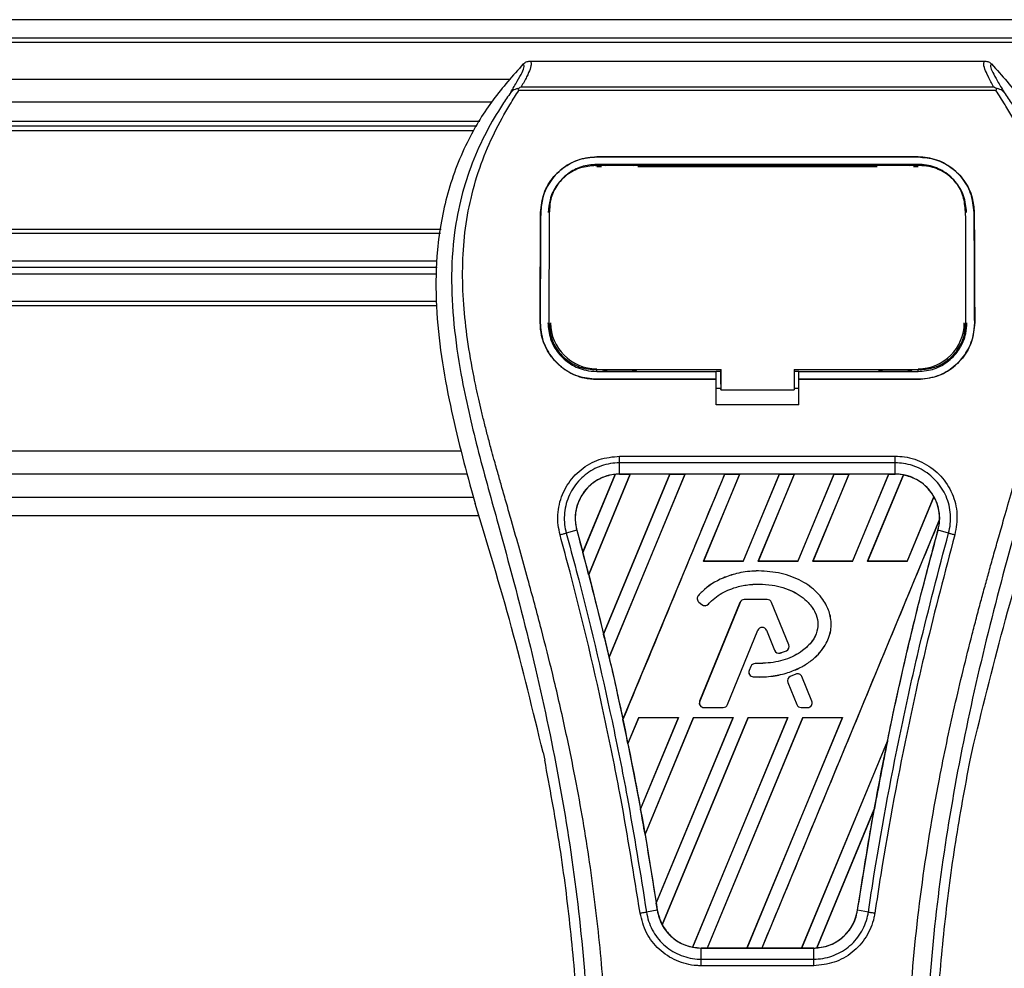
# Model space of a CAD drawing. Header units: millimetres. Extents: x 0 to 420, y 0 to 297.
# Tile 35 of 67: x 183 to 193, y 243 to 252. Entities that reach past the tile are written whole.
import ezdxf

# ---------------------------------------------------------------- set-up
doc = ezdxf.new("R2010")
doc.units = ezdxf.units.MM

msp = doc.modelspace()

# ---------------------------------------------------------------- linework, layer by layer
at = {"color": 7, "linetype": 'Continuous', "lineweight": 25}
for p, q in [((213.20841, 252.19095), (58.2617, 252.19095)), ((213.15305, 252.01209), (60.721, 252.01209)), ((212.97419, 251.96738), (61.83887, 251.96738)), ((188.40188, 251.78703), (192.83189, 251.78703)), ((188.21142, 251.60966), (86.60164, 251.60966)), ((188.31729, 251.53598), (192.9166, 251.53598)), ((188.29373, 251.50104), (188.28528, 251.52016)), ((192.9389, 251.50104), (188.29373, 251.50104)), ((192.94873, 251.5204), (192.9389, 251.50104)), ((188.02634, 251.38609), (86.78672, 251.38609)), ((187.91346, 251.19829), (86.8996, 251.19829)), ((187.88588, 251.15357), (86.92717, 251.15357)), ((187.85121, 251.10886), (86.96184, 251.10886)), ((189.05188, 250.85424), (192.1819, 250.85424)), ((189.05188, 250.85382), (189.05188, 250.85424)), ((192.1819, 250.85382), (189.05188, 250.85382)), ((192.1819, 250.78183), (189.05188, 250.78183)), ((189.053, 250.77), (189.05269, 250.77)), ((189.43572, 250.7777), (189.11518, 250.7777)), ((192.1186, 250.7777), (191.79806, 250.7777)), ((192.1819, 250.85382), (192.1819, 250.85424)), ((189.05188, 250.76165), (189.09817, 250.76165)), ((189.45274, 250.76165), (191.78105, 250.76165)), ((192.13561, 250.76165), (192.1819, 250.76165)), ((188.50677, 250.31327), (188.50636, 250.31327)), ((188.59306, 250.34061), (188.59204, 250.32076)), ((188.59364, 250.36121), (188.59264, 250.34146)), ((192.64113, 250.34156), (192.64011, 250.36122)), ((192.64176, 250.32077), (192.64073, 250.3406)), ((192.72702, 250.31327), (192.72742, 250.31327)), ((187.53808, 250.1475), (139.73169, 250.1475)), ((187.53071, 250.10725), (174.23886, 250.10725)), ((187.49899, 249.83897), (174.51374, 249.83897)), ((187.49595, 249.71376), (174.51374, 249.71376)), ((187.49747, 249.77636), (174.51964, 249.77636)), ((187.49107, 249.44548), (174.23886, 249.44548)), ((187.49461, 249.40523), (139.73169, 249.40523)), ((188.5019, 249.23993), (188.50151, 249.23993)), ((188.58942, 249.23184), (188.58969, 249.23133)), ((192.6441, 249.23132), (192.64438, 249.23182)), ((192.73188, 249.23993), (192.73227, 249.23993)), ((189.05188, 248.76421), (189.05188, 248.78218)), ((189.05188, 248.76421), (190.21446, 248.76421)), ((189.12273, 248.76842), (189.42818, 248.76842)), ((190.21446, 248.76801), (190.25925, 248.76801)), ((190.21446, 248.69291), (190.21446, 248.76421)), ((190.25925, 248.63953), (190.25925, 248.78657)), ((190.25925, 248.78217), (190.25925, 248.5851)), ((190.97468, 248.78217), (192.19666, 248.78216)), ((190.97468, 248.78217), (190.97468, 248.5851)), ((190.97468, 248.76801), (191.01932, 248.76801)), ((191.01932, 248.76421), (192.1819, 248.76421)), ((191.01932, 248.69291), (191.01932, 248.76421)), ((191.80561, 248.76842), (192.11105, 248.76842)), ((192.1819, 248.76421), (192.1819, 248.78216)), ((189.05188, 248.6886), (189.05188, 248.68821)), ((189.05188, 248.6886), (190.21446, 248.6886)), ((190.21446, 248.68821), (189.05188, 248.68821)), ((190.21446, 248.43916), (190.21446, 248.68821)), ((191.01932, 248.6886), (192.1819, 248.6886)), ((191.01932, 248.43916), (191.01932, 248.68821)), ((192.1819, 248.68821), (191.01932, 248.68821)), ((192.1819, 248.6886), (192.1819, 248.68821)), ((190.21446, 248.60345), (190.25925, 248.60345)), ((190.25925, 248.63953), (190.25925, 248.58871)), ((190.25925, 248.5851), (190.25925, 248.58871)), ((190.25925, 248.5851), (190.97468, 248.5851)), ((190.97468, 248.60345), (191.01932, 248.60345)), ((191.01932, 248.43916), (190.21446, 248.43916)), ((187.73096, 247.98778), (139.73169, 247.98778)), ((189.27507, 247.93979), (191.95871, 247.93979)), ((189.27507, 247.76469), (189.27507, 247.87447)), ((191.95871, 247.87447), (189.27507, 247.87447)), ((191.95871, 247.76469), (191.95871, 247.87447)), ((187.7927, 247.76421), (139.73169, 247.76421)), ((188.91728, 247.00384), (189.2309, 247.76166)), ((189.23238, 247.76237), (188.91737, 247.00186)), ((188.97392, 246.78785), (189.37845, 247.76448)), ((189.37942, 247.76393), (188.97451, 246.78717)), ((189.76422, 247.76393), (189.11968, 246.20703)), ((189.11974, 246.20512), (189.76564, 247.76448)), ((189.91084, 247.76448), (189.17246, 245.98188)), ((189.17302, 245.9812), (189.91181, 247.76393)), ((191.95871, 247.76469), (189.27507, 247.76469)), ((189.27507, 247.76448), (189.27507, 247.76469)), ((189.27507, 247.76448), (189.37845, 247.76448)), ((189.30751, 245.37317), (190.29803, 247.76448)), ((189.37845, 247.76448), (189.37942, 247.76393)), ((189.76422, 247.76393), (189.37942, 247.76393)), ((189.76564, 247.76448), (189.76422, 247.76393)), ((189.76564, 247.76448), (189.91084, 247.76448)), ((189.91181, 247.76393), (189.91084, 247.76448)), ((190.29661, 247.76393), (189.91181, 247.76393)), ((190.44323, 247.76448), (190.09121, 246.91463)), ((190.09244, 246.91546), (190.44419, 247.76393)), ((190.29803, 247.76448), (190.29661, 247.76393)), ((190.29803, 247.76448), (190.44323, 247.76448)), ((190.44419, 247.76393), (190.44323, 247.76448)), ((190.82899, 247.76393), (190.44419, 247.76393)), ((190.82899, 247.76393), (190.47784, 246.91546)), ((190.4784, 246.91463), (190.83042, 247.76448)), ((190.97561, 247.76448), (190.62359, 246.91463)), ((190.62483, 246.91546), (190.97658, 247.76393)), ((190.83042, 247.76448), (190.82899, 247.76393)), ((190.83042, 247.76448), (190.97561, 247.76448)), ((190.97658, 247.76393), (190.97561, 247.76448)), ((191.36138, 247.76393), (190.97658, 247.76393)), ((191.36138, 247.76393), (191.01023, 246.91546)), ((191.01078, 246.91463), (191.3628, 247.76448)), ((191.508, 247.76448), (191.15598, 246.91463)), ((191.15722, 246.91546), (191.50896, 247.76393)), ((191.3628, 247.76448), (191.36138, 247.76393)), ((191.3628, 247.76448), (191.508, 247.76448)), ((191.50896, 247.76393), (191.508, 247.76448)), ((191.89377, 247.76393), (191.50896, 247.76393)), ((191.89377, 247.76393), (191.54261, 246.91546)), ((191.54317, 246.91463), (191.89519, 247.76448)), ((192.03739, 247.75726), (191.68836, 246.91463)), ((191.6896, 246.91546), (192.03828, 247.75653)), ((191.89519, 247.76448), (191.89377, 247.76393)), ((191.89519, 247.76448), (191.95871, 247.76448)), ((191.95871, 247.76448), (191.95871, 247.76469)), ((187.83183, 247.60416), (187.86747, 247.47962)), ((139.73169, 247.54064), (187.85001, 247.54064)), ((192.335, 247.54359), (192.075, 246.91546)), ((192.07555, 246.91463), (192.33586, 247.54307)), ((139.73169, 247.36178), (187.90212, 247.36178)), ((192.39056, 247.3246), (190.66083, 243.14866)), ((188.85833, 247.21767), (188.75591, 247.19095)), ((188.85911, 247.21788), (188.85833, 247.21767)), ((188.85911, 247.21788), (188.91728, 247.00384)), ((192.37468, 247.21788), (192.37545, 247.21767)), ((192.47787, 247.19095), (192.37545, 247.21767)), ((190.09244, 246.91546), (190.09121, 246.91463)), ((190.4784, 246.91463), (190.09121, 246.91463)), ((190.47784, 246.91546), (190.09244, 246.91546)), ((190.4784, 246.91463), (190.47784, 246.91546)), ((190.62483, 246.91546), (190.62359, 246.91463)), ((191.01078, 246.91463), (190.62359, 246.91463)), ((191.01023, 246.91546), (190.62483, 246.91546)), ((191.01078, 246.91463), (191.01023, 246.91546)), ((191.15722, 246.91546), (191.15598, 246.91463)), ((191.54317, 246.91463), (191.15598, 246.91463)), ((191.54261, 246.91546), (191.15722, 246.91546)), ((191.54317, 246.91463), (191.54261, 246.91546)), ((191.6896, 246.91546), (191.68836, 246.91463)), ((192.07555, 246.91463), (191.68836, 246.91463)), ((192.075, 246.91546), (191.6896, 246.91546)), ((192.07555, 246.91463), (192.075, 246.91546)), ((188.97451, 246.78717), (188.97392, 246.78785)), ((188.97451, 246.78717), (189.11968, 246.20703)), ((190.62769, 246.82134), (190.62769, 246.82165)), ((190.04211, 246.58224), (190.04188, 246.58244)), ((190.04715, 246.5181), (190.04695, 246.51786)), ((190.04695, 246.51786), (190.07617, 246.49348)), ((190.04715, 246.5181), (190.07637, 246.49372)), ((190.44718, 246.51555), (190.05441, 245.55354)), ((190.44747, 246.51543), (190.0547, 245.55342)), ((190.07637, 246.49372), (190.07617, 246.49348)), ((190.13909, 246.49874), (190.13933, 246.49853)), ((190.44747, 246.51543), (190.44718, 246.51555)), ((190.4891, 246.5434), (190.4891, 246.54371)), ((190.71265, 246.54371), (190.4891, 246.54371)), ((190.71265, 246.5434), (190.4891, 246.5434)), ((190.71265, 246.5434), (190.71265, 246.54371)), ((190.75428, 246.51543), (190.75456, 246.51555)), ((190.92291, 246.10239), (190.75428, 246.51543)), ((190.9232, 246.10251), (190.75456, 246.51555)), ((189.11974, 246.20512), (189.11968, 246.20703)), ((190.32453, 245.51943), (190.62029, 246.24381)), ((190.32482, 245.51931), (190.62058, 246.2437)), ((190.62029, 246.24381), (190.62058, 246.2437)), ((190.70469, 246.24381), (190.7044, 246.2437)), ((190.7044, 246.2437), (190.78409, 246.04852)), ((190.70469, 246.24381), (190.78438, 246.04864)), ((190.92291, 246.10239), (190.9232, 246.10251)), ((189.17302, 245.9812), (189.17246, 245.98188)), ((190.78438, 246.04864), (190.78409, 246.04852)), ((190.8391, 246.02262), (190.83919, 246.02232)), ((190.89841, 246.04382), (190.89852, 246.04353)), ((190.55184, 245.89117), (190.53587, 245.853)), ((190.55213, 245.89105), (190.53615, 245.85288)), ((190.55213, 245.89105), (190.55184, 245.89117)), ((190.59358, 245.91865), (190.59358, 245.91897)), ((190.53615, 245.85288), (190.53587, 245.853)), ((190.57502, 245.79063), (190.575, 245.79032)), ((190.98994, 245.8171), (190.93605, 245.79395)), ((190.93617, 245.79366), (190.93605, 245.79395)), ((190.99007, 245.81681), (190.93617, 245.79366)), ((190.99007, 245.81681), (190.98994, 245.8171)), ((191.04944, 245.79249), (191.04973, 245.79261)), ((191.14705, 245.55342), (191.04944, 245.79249)), ((191.14734, 245.55354), (191.04973, 245.79261)), ((190.91229, 245.73535), (190.912, 245.73524)), ((190.912, 245.73524), (191.00016, 245.51931)), ((190.91229, 245.73535), (191.00045, 245.51943)), ((190.0547, 245.55342), (190.05441, 245.55354)), ((190.09632, 245.49146), (190.28291, 245.49146)), ((190.09632, 245.49146), (190.09632, 245.49115)), ((190.09632, 245.49115), (190.28291, 245.49115)), ((190.28291, 245.49146), (190.28291, 245.49115)), ((190.32453, 245.51943), (190.32482, 245.51931)), ((191.00045, 245.51943), (191.00016, 245.51931)), ((191.04207, 245.49146), (191.10542, 245.49146)), ((191.04207, 245.49146), (191.04207, 245.49115)), ((191.04207, 245.49115), (191.10542, 245.49115)), ((191.10542, 245.49146), (191.10542, 245.49115)), ((191.14705, 245.55342), (191.14734, 245.55354)), ((189.46148, 245.39433), (189.35597, 245.13961)), ((189.35654, 245.13885), (189.46201, 245.39353)), ((189.46148, 245.39433), (189.84867, 245.39433)), ((189.46148, 245.39433), (189.46201, 245.39353)), ((189.46201, 245.39353), (189.84747, 245.39353)), ((189.47891, 244.50166), (189.84867, 245.39433)), ((189.84747, 245.39353), (189.47893, 244.50403)), ((189.99386, 245.39433), (189.52253, 244.25643)), ((189.52316, 244.25552), (189.9944, 245.39353)), ((189.63168, 243.58518), (190.38105, 245.39433)), ((190.37985, 245.39353), (189.63176, 243.58817)), ((190.52625, 245.39433), (189.68959, 243.37445)), ((189.69055, 243.37385), (190.52679, 245.39353)), ((189.84747, 245.39353), (189.84867, 245.39433)), ((190.91224, 245.39353), (189.9856, 243.15742)), ((189.98655, 243.15663), (190.91344, 245.39433)), ((189.99386, 245.39433), (190.38105, 245.39433)), ((189.99386, 245.39433), (189.9944, 245.39353)), ((189.9944, 245.39353), (190.37985, 245.39353)), ((191.05864, 245.39433), (190.12845, 243.14866)), ((190.12997, 243.14925), (191.05917, 245.39353)), ((190.37985, 245.39353), (190.38105, 245.39433)), ((191.44463, 245.39353), (190.5146, 243.14925)), ((190.51564, 243.14866), (191.44583, 245.39433)), ((190.52625, 245.39433), (190.91344, 245.39433)), ((190.52625, 245.39433), (190.52679, 245.39353)), ((190.52679, 245.39353), (190.91224, 245.39353)), ((190.91224, 245.39353), (190.91344, 245.39433)), ((191.05864, 245.39433), (191.44583, 245.39433)), ((191.05864, 245.39433), (191.05917, 245.39353)), ((191.05917, 245.39353), (191.44463, 245.39353)), ((191.44463, 245.39353), (191.44583, 245.39433)), ((189.35654, 245.13885), (189.35597, 245.13961)), ((189.35654, 245.13885), (189.47893, 244.50403)), ((191.88281, 245.16615), (191.04699, 243.14925)), ((191.04802, 243.14866), (191.88277, 245.16392)), ((188.53046, 245.05318), (188.54619, 244.97846)), ((192.68759, 244.97846), (192.70332, 245.05318)), ((191.75583, 244.50693), (191.19362, 243.14963)), ((191.19519, 243.15033), (191.75427, 244.50083)), ((191.5913, 243.51692), (191.75427, 244.50083)), ((189.52316, 244.25552), (189.52253, 244.25643)), ((189.52316, 244.25552), (189.63176, 243.58817)), ((189.6417, 243.5168), (189.53665, 243.49957)), ((189.64195, 243.51684), (189.6417, 243.5168)), ((191.5913, 243.51692), (191.59208, 243.5168)), ((191.69713, 243.49957), (191.59208, 243.5168)), ((190.06915, 243.14866), (190.06915, 243.14847)), ((190.12845, 243.14866), (190.06915, 243.14866)), ((190.06915, 243.0404), (190.06915, 243.14847)), ((190.06915, 243.14847), (191.16463, 243.14847)), ((190.12845, 243.14866), (190.12997, 243.14925)), ((190.12997, 243.14925), (190.5146, 243.14925)), ((190.5146, 243.14925), (190.51564, 243.14866)), ((190.66083, 243.14866), (190.51564, 243.14866)), ((190.66083, 243.14866), (190.66236, 243.14925)), ((190.66236, 243.14925), (191.04699, 243.14925)), ((191.04699, 243.14925), (191.04802, 243.14866)), ((191.16463, 243.14866), (191.04802, 243.14866)), ((191.16463, 243.14866), (191.16463, 243.14847)), ((191.16463, 243.0404), (191.16463, 243.14847)), ((190.06915, 243.0404), (191.16463, 243.0404)), ((191.16463, 242.97615), (190.06914, 242.97615))]:
    msp.add_line(p, q, dxfattribs=at)
at = {"color": 7, "linetype": 'Continuous', "lineweight": 25, "flags": 128}
for points in [[(189.04171, 250.77002), (189.05189, 250.77), (189.05269, 250.77)], [(189.03712, 248.78218), (189.62844, 248.78218), (190.25925, 248.78217)]]:
    msp.add_lwpolyline(points, dxfattribs=at)
at = {"color": 7, "linetype": 'Continuous', "lineweight": 25}
for centre, radius, start, end in [((189.05188, 249.23979), 0.44871, 180, 270), ((192.1819, 249.23979), 0.44871, 270, 0), ((189.27507, 247.33255), 0.43193, 90, 95.672482), ((191.95871, 247.33255), 0.43193, 79.504419, 90), ((191.95871, 247.33255), 0.43193, 358.944799, 29.169256), ((158.66945, 238.89508), 31.31543, 14.59831, 15.003317), ((190.07595, 246.55263), 0.04527, 138.805903, 230.16689), ((190.07595, 246.55263), 0.04496, 138.805903, 230.16689), ((190.10517, 246.52825), 0.04527, 230.16689, 318.977091), ((190.10517, 246.52825), 0.04496, 230.16689, 318.977091), ((190.4891, 246.49844), 0.04527, 90, 157.790712), ((190.4891, 246.49844), 0.04496, 90, 157.790712), ((190.71265, 246.49844), 0.04527, 22.209291, 90), ((190.71265, 246.49844), 0.04496, 22.209291, 90), ((190.66249, 246.22658), 0.04559, 22.209261, 157.790711), ((190.66249, 246.22658), 0.04527, 22.209261, 157.790711), ((158.66945, 238.89508), 31.31543, 13.079561, 13.499245), ((190.88129, 246.0854), 0.04496, 292.378703, 22.209291), ((190.88129, 246.0854), 0.04527, 292.378703, 22.209291), ((190.82601, 246.06563), 0.04527, 202.209261, 286.934979), ((190.82601, 246.06563), 0.04496, 202.209261, 286.934979), ((190.59361, 245.87369), 0.04527, 90.034995, 157.290493), ((190.59361, 245.87369), 0.04496, 90.034995, 157.290493), ((190.57763, 245.83552), 0.04527, 157.290493, 266.671349), ((190.57763, 245.83552), 0.04496, 157.290493, 266.671349), ((190.95392, 245.75235), 0.04527, 113.245837, 202.209268), ((190.95392, 245.75235), 0.04496, 113.245837, 202.209268), ((191.00781, 245.7755), 0.04527, 22.209257, 113.245837), ((191.00781, 245.7755), 0.04496, 22.209257, 113.245837), ((190.09632, 245.53642), 0.04527, 157.790712, 270), ((190.09632, 245.53642), 0.04496, 157.790712, 270), ((190.28291, 245.53642), 0.04496, 270, 337.790711), ((190.28291, 245.53642), 0.04527, 270, 337.790711), ((191.04207, 245.53642), 0.04527, 202.209268, 270), ((191.04207, 245.53642), 0.04496, 202.209268, 270), ((191.10542, 245.53642), 0.04527, 270, 22.209257), ((191.10542, 245.53642), 0.04496, 270, 22.209257), ((158.66945, 238.89508), 31.31543, 11.50231, 11.938732), ((222.56433, 238.89508), 31.31543, 168.452296, 169.676611), ((158.66945, 238.89508), 31.31543, 9.857872, 10.313596), ((158.66945, 238.89508), 31.31543, 8.487123, 8.613574), ((190.06915, 243.58058), 0.43193, 188.487123, 208.505607), ((190.06915, 243.58058), 0.43193, 258.975145, 270), ((191.16463, 243.58058), 0.43193, 270, 273.848225)]:
    msp.add_arc(centre, radius, start, end, dxfattribs=at)
for centre, major_axis, start_param, end_param in [((189.60386, 247.19637), (0.65762, -0.2724), 2.4758381, 2.4783482), ((191.72037, 247.43128), (0.47671, -0.19746), 1.2366218, 1.2388756), ((192.14223, 247.25654), (0.36707, -0.15204), 1.3956244, 1.3981763), ((191.56893, 247.49401), (0.77962, -0.32293), 0.2126997, 0.2177966), ((131.73499, 250.0517), (53.87304, -22.31494), 0.3871172, 0.3871554), ((131.4321, 250.17716), (54.47885, -22.56588), 0.3541373, 0.3541766), ((212.7453, 242.96226), (19.63955, -8.13497), 3.4705541, 3.4706731), ((131.28066, 250.23989), (54.78176, -22.69135), 0.3367929, 0.3368383), ((251.27469, 227.00286), (57.42509, -23.78625), 3.2646071, 3.2647237), ((131.12922, 250.30262), (55.08467, -22.81682), 0.3187494, 0.3188063), ((189.88684, 243.6561), (0.36466, -0.15105), 4.5226294, 4.5255134), ((190.30869, 243.48136), (0.47912, -0.19846), 4.3691473, 4.3715621), ((190.83961, 243.71521), (0.6501, -0.26928), 5.5949939, 5.5976427)]:
    msp.add_ellipse(centre, major_axis=major_axis, ratio=0.8660474, start_param=start_param, end_param=end_param, dxfattribs=at)
for points, knots in [([(188.33723, 251.75956), (188.23613, 251.64612), (188.03403, 251.41934), (187.77619, 250.99902), (187.58542, 250.50552), (187.48996, 249.97385), (187.48079, 249.45889), (187.52624, 248.97046), (187.63518, 248.34907), (187.75437, 247.89757), (187.83183, 247.60416)], [0, 0, 0, 0, 0.1031683, 0.2062443, 0.3333907, 0.460684, 0.5714271, 0.6826455, 0.793763, 1, 1, 1, 1]), ([(188.21535, 251.48298), (188.23763, 251.52083), (188.28239, 251.59684), (188.32876, 251.68107), (188.35307, 251.74117), (188.34252, 251.75342), (188.33723, 251.75956)], [0, 0, 0, 0, 0.24872742, 0.49949886, 0.74927865, 1, 1, 1, 1]), ([(188.40188, 251.78703), (188.40786, 251.78111), (188.41981, 251.76927), (188.40688, 251.71487), (188.37407, 251.63901), (188.33613, 251.57015), (188.31729, 251.53598)], [0, 0, 0, 0, 0.2575936, 0.5147329, 0.7591509, 1, 1, 1, 1]), ([(188.33723, 251.75956), (188.34164, 251.76364), (188.35048, 251.77184), (188.36652, 251.78034), (188.3838, 251.78603), (188.39584, 251.7867), (188.40188, 251.78703)], [0, 0, 0, 0, 0.2491591, 0.4999762, 0.7491747, 1, 1, 1, 1]), ([(192.9166, 251.53598), (192.89815, 251.5704), (192.86134, 251.63908), (192.82838, 251.71478), (192.81434, 251.76919), (192.82603, 251.78108), (192.83189, 251.78703)], [0, 0, 0, 0, 0.2424224, 0.4838284, 0.7414574, 1, 1, 1, 1]), ([(192.83189, 251.78703), (192.84391, 251.78564), (192.86195, 251.78355), (192.88329, 251.77181), (192.89213, 251.76364), (192.89656, 251.75954)], [0, 0, 0, 0, 0.4987145, 0.7487494, 1, 1, 1, 1]), ([(192.89656, 251.75954), (192.89117, 251.75348), (192.88043, 251.74138), (192.90405, 251.68204), (192.95039, 251.59793), (192.99569, 251.52141), (193.01842, 251.483)], [0, 0, 0, 0, 0.2514408, 0.5015673, 0.7498635, 1, 1, 1, 1]), ([(192.89656, 251.75954), (192.99766, 251.64611), (193.19976, 251.41933), (193.4576, 250.99901), (193.64836, 250.50552), (193.74382, 249.97385), (193.753, 249.45889), (193.70754, 248.97046), (193.59861, 248.34907), (193.47942, 247.89757), (193.40196, 247.60416)], [0, 0, 0, 0, 0.1031668, 0.2062413, 0.3333882, 0.460682, 0.5714255, 0.6826443, 0.7937622, 1, 1, 1, 1]), ([(188.28497, 251.52034), (188.29528, 251.52598), (188.30579, 251.53172), (188.31708, 251.5359), (188.31729, 251.53598)], [0, 0, 0, 0, 0.9812431, 1, 1, 1, 1]), ([(192.91659, 251.53598), (192.91681, 251.53591), (192.92851, 251.53198), (192.93872, 251.52613), (192.94873, 251.5204)], [0, 0, 0, 0, 0.0189016, 1, 1, 1, 1]), ([(188.21527, 251.4829), (188.18855, 251.44396), (188.10763, 251.32602), (187.97428, 251.10061), (187.8353, 250.79795), (187.72859, 250.46749), (187.65501, 250.08174), (187.62986, 249.64285), (187.66175, 249.16149), (187.7491, 248.6038), (187.89751, 247.97516), (188.13334, 247.13562), (188.39682, 246.15166), (188.65068, 245.01515), (188.84181, 243.86724), (188.96375, 242.7102), (188.97766, 241.93591), (188.98461, 241.54888)], [0, 0, 0, 0, 0.0171315, 0.0518789, 0.0867888, 0.1216172, 0.1567305, 0.2033881, 0.2503481, 0.2972709, 0.3674165, 0.4376773, 0.5502447, 0.6628473, 0.7753466, 0.8877074, 1, 1, 1, 1]), ([(189.16279, 241.54295), (189.15935, 241.80532), (189.15232, 242.34155), (189.08957, 243.15664), (188.99088, 243.97905), (188.86876, 244.69338), (188.74335, 245.30166), (188.63201, 245.78725), (188.51028, 246.26967), (188.37598, 246.76828), (188.26041, 247.17858), (188.17517, 247.47567), (188.1321, 247.62692), (188.09162, 247.76954), (188.05653, 247.89382), (188.02203, 248.01826), (187.99134, 248.1346), (187.95969, 248.25847), (187.93059, 248.37757), (187.90396, 248.49183), (187.87983, 248.60125), (187.83976, 248.79511), (187.7928, 249.06584), (187.75273, 249.42331), (187.74183, 249.77225), (187.76355, 250.11977), (187.82399, 250.45946), (187.92166, 250.78836), (188.05398, 251.09614), (188.17008, 251.30452), (188.25073, 251.43492), (188.27971, 251.47949), (188.29373, 251.50104)], [0, 0, 0, 0, 0.0757702, 0.1548571, 0.2359051, 0.3148505, 0.3639911, 0.4151955, 0.4586591, 0.5076202, 0.5642678, 0.5817192, 0.5968623, 0.6096795, 0.624536, 0.6341631, 0.6469813, 0.6592987, 0.6711121, 0.6824202, 0.6932232, 0.7035232, 0.739704, 0.7727671, 0.8079075, 0.8413785, 0.8748477, 0.9102013, 0.9450667, 0.9801292, 0.9903909, 1, 1, 1, 1]), ([(188.28514, 251.52013), (188.28459, 251.52003), (188.27507, 251.51829), (188.25703, 251.51307), (188.23345, 251.50093), (188.22134, 251.48892), (188.21535, 251.48298)], [0, 0, 0, 0, 0.0200108, 0.3469957, 0.676674, 1, 1, 1, 1]), ([(192.07099, 241.54295), (192.07745, 241.90668), (192.09036, 242.63402), (192.20288, 243.71986), (192.35814, 244.67477), (192.5333, 245.50193), (192.66014, 246.02354), (192.74903, 246.36474), (192.7907, 246.52128), (192.8317, 246.67219), (192.87249, 246.81981), (192.91525, 246.97269), (192.9617, 247.13708), (193.01821, 247.33474), (193.07831, 247.54452), (193.14042, 247.7635), (193.20053, 247.9754), (193.26236, 248.20952), (193.32271, 248.45662), (193.39429, 248.78725), (193.46044, 249.18511), (193.49573, 249.65835), (193.47947, 250.02341), (193.4408, 250.28555), (193.40632, 250.45296), (193.36187, 250.62108), (193.30935, 250.78106), (193.24731, 250.9387), (193.17864, 251.08914), (193.10398, 251.23354), (193.02324, 251.37185), (192.9684, 251.45586), (192.9389, 251.50104)], [0, 0, 0, 0, 0.1050162, 0.2100001, 0.3148093, 0.3841756, 0.4540228, 0.4697491, 0.4859574, 0.5007826, 0.5148922, 0.5301685, 0.5466097, 0.5642069, 0.5895177, 0.6096146, 0.6299353, 0.6531323, 0.6795668, 0.7034488, 0.7509822, 0.7962784, 0.8412589, 0.8577085, 0.8747396, 0.8922462, 0.9101144, 0.9261934, 0.9450023, 0.962977, 0.9800887, 1, 1, 1, 1]), ([(193.0185, 251.48293), (193.04522, 251.44397), (193.12615, 251.32602), (193.25951, 251.10061), (193.39849, 250.79795), (193.5052, 250.46749), (193.57877, 250.08174), (193.60392, 249.64285), (193.57204, 249.16149), (193.48469, 248.6038), (193.33628, 247.97516), (193.10044, 247.13562), (192.83696, 246.15166), (192.5831, 245.01515), (192.39197, 243.86724), (192.27003, 242.7102), (192.25612, 241.93591), (192.24917, 241.54888)], [0, 0, 0, 0, 0.01713512, 0.05188236, 0.08679215, 0.12162042, 0.15673365, 0.20339108, 0.2503509, 0.29727352, 0.3674188, 0.43767936, 0.55024637, 0.66284852, 0.77534741, 0.88770778, 1, 1, 1, 1]), ([(193.01842, 251.483), (193.01243, 251.48894), (193.00032, 251.50094), (192.97675, 251.51308), (192.95873, 251.51829), (192.94924, 251.52003), (192.94872, 251.52013)], [0, 0, 0, 0, 0.32361461, 0.65359013, 0.98086966, 1, 1, 1, 1]), ([(188.50636, 250.31327), (188.51329, 250.37666), (188.52715, 250.50341), (188.62832, 250.66951), (188.77553, 250.79188), (188.928, 250.84802), (189.02166, 250.85272), (189.05188, 250.85424)], [0, 0, 0, 0, 0.2254673, 0.4508536, 0.6773692, 0.8959117, 1, 1, 1, 1]), ([(189.05188, 250.85382), (188.99397, 250.8484), (188.87824, 250.83759), (188.72242, 250.75407), (188.5977, 250.6277), (188.52061, 250.47318), (188.511, 250.36209), (188.50677, 250.31327)], [0, 0, 0, 0, 0.1986654, 0.3969886, 0.6042242, 0.8260387, 1, 1, 1, 1]), ([(189.05188, 250.78183), (189.00145, 250.77709), (188.90065, 250.76762), (188.76509, 250.6943), (188.65748, 250.58392), (188.5918, 250.45021), (188.58383, 250.35483), (188.58033, 250.31294)], [0, 0, 0, 0, 0.2000051, 0.3997225, 0.6073327, 0.8275308, 1, 1, 1, 1]), ([(189.04171, 250.77002), (188.99153, 250.76548), (188.89118, 250.7564), (188.75739, 250.68458), (188.65622, 250.57751), (188.60149, 250.45609), (188.5955, 250.37411), (188.59306, 250.34061)], [0, 0, 0, 0, 0.2128654, 0.4257218, 0.6387225, 0.8523499, 1, 1, 1, 1]), ([(192.19207, 250.77002), (192.18868, 250.77001), (191.83081, 250.7695), (190.78446, 250.7701), (189.74149, 250.77004), (189.053, 250.77)], [0, 0, 0, 0, 0.0032392, 0.3420114, 1, 1, 1, 1]), ([(189.11518, 250.7777), (189.12005, 250.77732), (189.12899, 250.77663), (189.13647, 250.77207), (189.13988, 250.77)], [0, 0, 0, 0, 0.5442305, 1, 1, 1, 1]), ([(189.41053, 250.76997), (189.41505, 250.7725), (189.42287, 250.77686), (189.43191, 250.77745), (189.43572, 250.7777)], [0, 0, 0, 0, 0.5788371, 1, 1, 1, 1]), ([(191.79806, 250.7777), (191.80293, 250.77732), (191.8119, 250.77662), (191.81941, 250.77204), (191.82285, 250.76995)], [0, 0, 0, 0, 0.5420065, 1, 1, 1, 1]), ([(192.09344, 250.76999), (192.09795, 250.77251), (192.10576, 250.77686), (192.11479, 250.77745), (192.1186, 250.7777)], [0, 0, 0, 0, 0.5782449, 1, 1, 1, 1]), ([(192.1819, 250.85424), (192.23996, 250.84881), (192.35597, 250.83796), (192.51227, 250.75401), (192.63706, 250.62706), (192.71372, 250.47245), (192.72325, 250.36175), (192.72742, 250.31327)], [0, 0, 0, 0, 0.1991311, 0.3979316, 0.6058895, 0.8273797, 1, 1, 1, 1]), ([(192.72702, 250.31327), (192.72008, 250.37666), (192.70621, 250.50343), (192.60496, 250.66942), (192.45775, 250.7917), (192.30539, 250.84765), (192.21191, 250.85232), (192.1819, 250.85382)], [0, 0, 0, 0, 0.22565954, 0.45124755, 0.67796823, 0.89662642, 1, 1, 1, 1]), ([(192.65346, 250.31294), (192.64759, 250.36778), (192.63586, 250.47744), (192.5486, 250.62142), (192.4215, 250.72741), (192.28969, 250.77631), (192.20852, 250.78046), (192.1819, 250.78183)], [0, 0, 0, 0, 0.2255211, 0.4509943, 0.6767202, 0.8940147, 1, 1, 1, 1]), ([(192.64073, 250.3406), (192.63557, 250.3901), (192.62524, 250.48914), (192.54672, 250.61881), (192.43158, 250.71446), (192.30605, 250.76335), (192.224, 250.76815), (192.19207, 250.77002)], [0, 0, 0, 0, 0.2177322, 0.4355788, 0.6507548, 0.8640725, 1, 1, 1, 1]), ([(188.50151, 249.23993), (188.50179, 249.32991), (188.50249, 249.55508), (188.50393, 249.91448), (188.50555, 250.18021), (188.50636, 250.31327)], [0, 0, 0, 0, 0.249392, 0.6241438, 1, 1, 1, 1]), ([(188.50677, 250.31327), (188.50571, 250.13654), (188.50413, 249.87098), (188.50274, 249.51138), (188.50218, 249.33044), (188.5019, 249.23993)], [0, 0, 0, 0, 0.4985433, 0.7491675, 1, 1, 1, 1]), ([(188.58969, 249.23133), (188.58969, 249.23414), (188.59002, 249.40463), (188.59064, 249.67119), (188.59176, 250.02871), (188.59256, 250.22784), (188.59302, 250.33134), (188.59306, 250.34061)], [0, 0, 0, 0, 0.0075194, 0.4566651, 0.7153557, 0.9745252, 1, 1, 1, 1]), ([(192.64073, 250.3406), (192.64077, 250.33134), (192.64153, 250.15994), (192.64253, 249.89039), (192.64348, 249.53136), (192.6439, 249.33426), (192.64409, 249.23413), (192.6441, 249.23132)], [0, 0, 0, 0, 0.0254662, 0.4713629, 0.7317873, 0.9924644, 1, 1, 1, 1]), ([(192.73188, 249.23993), (192.7316, 249.32992), (192.7309, 249.55511), (192.72946, 249.91456), (192.72783, 250.18023), (192.72702, 250.31327)], [0, 0, 0, 0, 0.2493778, 0.6241217, 1, 1, 1, 1]), ([(192.72742, 250.31327), (192.72847, 250.1365), (192.73005, 249.87088), (192.73143, 249.51132), (192.73199, 249.33042), (192.73227, 249.23993)], [0, 0, 0, 0, 0.4985836, 0.7491897, 1, 1, 1, 1]), ([(189.05188, 248.68821), (188.99014, 248.69427), (188.86666, 248.70638), (188.70201, 248.80081), (188.57758, 248.93984), (188.51086, 249.09511), (188.50421, 249.19822), (188.50151, 249.23993)], [0, 0, 0, 0, 0.21341182, 0.42681727, 0.64048529, 0.85457431, 1, 1, 1, 1]), ([(188.5019, 249.23993), (188.50781, 249.17803), (188.51963, 249.05422), (188.6144, 248.88882), (188.75412, 248.76409), (188.90895, 248.69802), (189.01124, 248.69128), (189.05188, 248.6886)], [0, 0, 0, 0, 0.2152728, 0.4305775, 0.6450792, 0.8589771, 1, 1, 1, 1]), ([(188.57707, 249.23979), (188.58223, 249.18631), (188.59255, 249.07936), (188.67458, 248.93655), (188.79544, 248.82899), (188.929, 248.77225), (189.01705, 248.76648), (189.05188, 248.76421)], [0, 0, 0, 0, 0.2155433, 0.4311178, 0.6459265, 0.8599501, 1, 1, 1, 1]), ([(188.58969, 249.23133), (188.59456, 249.18075), (188.60431, 249.07957), (188.68187, 248.94451), (188.7961, 248.84294), (188.92192, 248.78967), (189.00462, 248.78429), (189.03712, 248.78218)], [0, 0, 0, 0, 0.2161227, 0.4322836, 0.6474825, 0.8614599, 1, 1, 1, 1]), ([(192.73227, 249.23993), (192.72636, 249.178), (192.71454, 249.05413), (192.61975, 248.88858), (192.47988, 248.76375), (192.32491, 248.69763), (192.22256, 248.69089), (192.1819, 248.68821)], [0, 0, 0, 0, 0.2152168, 0.4304623, 0.6450993, 0.8590403, 1, 1, 1, 1]), ([(192.1819, 248.6886), (192.24361, 248.69465), (192.36702, 248.70676), (192.53149, 248.80115), (192.65584, 248.94001), (192.72253, 249.09515), (192.72919, 249.19823), (192.73188, 249.23993)], [0, 0, 0, 0, 0.2134298, 0.4268559, 0.6403481, 0.8544905, 1, 1, 1, 1]), ([(192.1819, 248.76421), (192.23516, 248.76943), (192.34168, 248.77988), (192.48368, 248.86133), (192.591, 248.98121), (192.64855, 249.11502), (192.65436, 249.20389), (192.65671, 249.23979)], [0, 0, 0, 0, 0.2134822, 0.4269583, 0.6406207, 0.8548221, 1, 1, 1, 1]), ([(192.19666, 248.78216), (192.24676, 248.78708), (192.34696, 248.79691), (192.48058, 248.87357), (192.58174, 248.98644), (192.6363, 249.11287), (192.64185, 249.19709), (192.6441, 249.23132)], [0, 0, 0, 0, 0.212876, 0.4257362, 0.6390345, 0.8533124, 1, 1, 1, 1]), ([(189.12273, 248.76842), (189.11998, 248.77082), (189.11534, 248.77484), (189.11031, 248.77943), (189.108, 248.78162), (189.10742, 248.78218)], [0, 0, 0, 0, 0.52171255, 0.87814343, 1, 1, 1, 1]), ([(189.15429, 248.78218), (189.15352, 248.78119), (189.14968, 248.77624), (189.13871, 248.77035), (189.12823, 248.76908), (189.12273, 248.76842)], [0, 0, 0, 0, 0.1064229, 0.5308645, 1, 1, 1, 1]), ([(189.42818, 248.76842), (189.42322, 248.76896), (189.4133, 248.77002), (189.40225, 248.77556), (189.39791, 248.78079), (189.39676, 248.78218)], [0, 0, 0, 0, 0.4233453, 0.8466836, 1, 1, 1, 1]), ([(189.44347, 248.78218), (189.44289, 248.78162), (189.44034, 248.77916), (189.43525, 248.77457), (189.43062, 248.77054), (189.42818, 248.76842)], [0, 0, 0, 0, 0.1217656, 0.5374861, 1, 1, 1, 1]), ([(191.80561, 248.76842), (191.80285, 248.77082), (191.79822, 248.77484), (191.7932, 248.77942), (191.79089, 248.78161), (191.79031, 248.78216)], [0, 0, 0, 0, 0.522407, 0.8793122, 1, 1, 1, 1]), ([(191.83715, 248.78216), (191.83639, 248.78117), (191.83255, 248.77623), (191.82159, 248.77035), (191.81111, 248.76909), (191.80561, 248.76842)], [0, 0, 0, 0, 0.1058158, 0.5305457, 1, 1, 1, 1]), ([(192.11105, 248.76842), (192.10609, 248.76896), (192.09617, 248.77002), (192.08513, 248.77555), (192.0808, 248.78077), (192.07965, 248.78216)], [0, 0, 0, 0, 0.4236642, 0.8473213, 1, 1, 1, 1]), ([(192.12632, 248.78216), (192.12575, 248.78161), (192.1232, 248.77915), (192.11813, 248.77457), (192.11349, 248.77054), (192.11105, 248.76842)], [0, 0, 0, 0, 0.1204858, 0.5368121, 1, 1, 1, 1]), ([(188.69513, 247.17455), (188.68825, 247.20508), (188.66646, 247.30178), (188.67765, 247.47203), (188.75574, 247.66302), (188.89283, 247.81601), (189.07254, 247.9198), (189.20758, 247.93313), (189.27507, 247.93979)], [0, 0, 0, 0, 0.08482381, 0.26866327, 0.45220958, 0.6351901, 0.81766994, 1, 1, 1, 1]), ([(191.95871, 247.93979), (191.98899, 247.9384), (192.08671, 247.9339), (192.24678, 247.87864), (192.41012, 247.75249), (192.52124, 247.57875), (192.57347, 247.37658), (192.55026, 247.24191), (192.53867, 247.17459)], [0, 0, 0, 0, 0.08215471, 0.26513997, 0.44867114, 0.63249904, 0.81630092, 1, 1, 1, 1]), ([(189.27507, 247.87447), (189.27507, 247.87447), (189.2151, 247.87447), (189.0941, 247.85396), (188.93354, 247.76505), (188.81079, 247.62769), (188.74005, 247.45709), (188.73162, 247.3052), (188.7485, 247.21792), (188.75591, 247.19095), (188.75591, 247.19095)], [0, 0, 0, 0, 0.0000054, 0.1821036, 0.3644363, 0.5473941, 0.7310397, 0.9150665, 0.9999946, 1, 1, 1, 1]), ([(192.47787, 247.19095), (192.47787, 247.19095), (192.49392, 247.24936), (192.50627, 247.37261), (192.4626, 247.55237), (192.362, 247.70763), (192.21605, 247.82053), (192.073, 247.86791), (191.98573, 247.87447), (191.95871, 247.87447), (191.95871, 247.87447)], [0, 0, 0, 0, 0.0000054, 0.1839433, 0.3678851, 0.5517436, 0.7351758, 0.9179546, 0.9999946, 1, 1, 1, 1]), ([(189.2309, 247.76166), (189.22624, 247.76113), (189.17362, 247.75516), (189.07491, 247.72395), (188.97138, 247.64665), (188.8935, 247.54549), (188.84559, 247.42559), (188.83905, 247.30555), (188.85447, 247.23814), (188.85911, 247.21788)], [0, 0, 0, 0, 0.0188532, 0.212821, 0.4068166, 0.5283578, 0.7224596, 0.9165622, 1, 1, 1, 1]), ([(189.27507, 247.76469), (189.24175, 247.76246), (189.17538, 247.75801), (189.08117, 247.72275), (188.99729, 247.66869), (188.92804, 247.59648), (188.87694, 247.51051), (188.84714, 247.41519), (188.83833, 247.31512), (188.85168, 247.25007), (188.85833, 247.21767)], [0, 0, 0, 0, 0.1256962, 0.2503257, 0.3752801, 0.5004409, 0.6251501, 0.7500378, 0.8754735, 1, 1, 1, 1]), ([(190.29661, 247.76393), (190.13187, 247.36587), (189.80234, 246.56963), (189.47246, 245.77339), (189.30749, 245.37521)], [0, 0, 0, 0, 0.499922, 1, 1, 1, 1]), ([(192.37545, 247.21767), (192.38214, 247.25028), (192.3951, 247.31347), (192.38718, 247.41038), (192.36783, 247.47631), (192.33963, 247.53979), (192.30284, 247.60004), (192.23424, 247.67037), (192.15084, 247.72362), (192.05726, 247.75821), (191.99135, 247.76254), (191.95871, 247.76469)], [0, 0, 0, 0, 0.1252996, 0.2427415, 0.3633756, 0.383202, 0.5053593, 0.6278262, 0.7514156, 0.8768992, 1, 1, 1, 1]), ([(192.335, 247.54359), (192.33406, 247.54524), (192.31821, 247.57322), (192.27034, 247.63833), (192.17198, 247.71864), (192.08171, 247.74422), (192.03828, 247.75653)], [0, 0, 0, 0, 0.015125, 0.2568329, 0.6424132, 1, 1, 1, 1]), ([(188.53046, 245.05318), (188.43181, 245.46023), (188.23435, 246.27497), (187.98983, 247.07786), (187.86747, 247.47962)], [0, 0, 0, 0, 0.4995966, 1, 1, 1, 1]), ([(192.70332, 245.05318), (192.80197, 245.46023), (192.99943, 246.27497), (193.24396, 247.07786), (193.36632, 247.47962)], [0, 0, 0, 0, 0.49959655, 1, 1, 1, 1]), ([(190.66236, 243.14925), (190.95016, 243.84449), (191.52581, 245.23509), (192.10194, 246.62559), (192.39002, 247.32089)], [0, 0, 0, 0, 0.4999621, 1, 1, 1, 1]), ([(192.37468, 247.21788), (192.37872, 247.23448), (192.38698, 247.26835), (192.38899, 247.30315), (192.39002, 247.32089)], [0, 0, 0, 0, 0.4902101, 1, 1, 1, 1]), ([(188.85833, 247.21767), (188.93956, 246.9127), (189.10193, 246.30306), (189.31237, 245.36879), (189.49586, 244.44043), (189.59425, 243.8173), (189.6417, 243.5168)], [0, 0, 0, 0, 0.2501192, 0.5000009, 0.7588831, 1, 1, 1, 1]), ([(191.59208, 243.5168), (191.62937, 243.75548), (191.70616, 244.24701), (191.84526, 244.99095), (192.00488, 245.74641), (192.18038, 246.49033), (192.3112, 246.97809), (192.37545, 247.21767)], [0, 0, 0, 0, 0.1914703, 0.3943123, 0.5997554, 0.8034134, 1, 1, 1, 1]), ([(191.88281, 245.16615), (191.89754, 245.23738), (191.97612, 245.61725), (192.13131, 246.30352), (192.29353, 246.913), (192.37468, 247.21788)], [0, 0, 0, 0, 0.1034032, 0.5514873, 1, 1, 1, 1]), ([(189.47411, 243.48985), (189.41442, 243.86377), (189.31523, 244.48519), (189.0926, 245.59385), (188.89166, 246.44844), (188.72789, 247.05348), (188.69513, 247.17455)], [0, 0, 0, 0, 0.3014378, 0.5009532, 0.9001401, 1, 1, 1, 1]), ([(188.75591, 247.19095), (188.78877, 247.06969), (188.95301, 246.46361), (189.15432, 245.60746), (189.37743, 244.49676), (189.47684, 243.87419), (189.53665, 243.49957)], [0, 0, 0, 0, 0.099838, 0.4990257, 0.6985534, 1, 1, 1, 1]), ([(191.69713, 243.49957), (191.71613, 243.62368), (191.81112, 244.24431), (191.9739, 245.10855), (192.21983, 246.21451), (192.38093, 246.82413), (192.47787, 247.19095)], [0, 0, 0, 0, 0.0997807, 0.4989834, 0.6985248, 1, 1, 1, 1]), ([(192.53867, 247.17459), (192.44197, 246.80836), (192.28129, 246.19978), (192.03583, 245.09583), (191.87342, 244.23322), (191.77864, 243.61375), (191.75968, 243.48989)], [0, 0, 0, 0, 0.30152184, 0.50104725, 0.90023015, 1, 1, 1, 1]), ([(192.47787, 247.19095), (192.48208, 247.18984), (192.49051, 247.18764), (192.5056, 247.1836), (192.52179, 247.17922), (192.53304, 247.17613), (192.53867, 247.17459)], [0, 0, 0, 0, 0.2499999, 0.4999999, 0.7499999, 1, 1, 1, 1]), ([(190.62769, 246.82165), (190.61338, 246.82143), (190.54157, 246.82032), (190.42416, 246.80285), (190.24807, 246.74542), (190.1208, 246.66761), (190.05355, 246.59504), (190.04188, 246.58244)], [0, 0, 0, 0, 0.0660982, 0.3316094, 0.5433398, 0.9207225, 1, 1, 1, 1]), ([(190.62769, 246.82134), (190.61338, 246.82112), (190.54157, 246.82), (190.42418, 246.80253), (190.24815, 246.74511), (190.12097, 246.66734), (190.05377, 246.59482), (190.04211, 246.58224)], [0, 0, 0, 0, 0.0661253, 0.3317462, 0.54347, 0.9208325, 1, 1, 1, 1]), ([(190.575, 245.79032), (190.5893, 245.78968), (190.66101, 245.78644), (190.78126, 245.79548), (190.92607, 245.83137), (191.04394, 245.88229), (191.13816, 245.94237), (191.21149, 246.00925), (191.28133, 246.09779), (191.33651, 246.21766), (191.33843, 246.36076), (191.3016, 246.46825), (191.25239, 246.5496), (191.17742, 246.63761), (191.07234, 246.71347), (190.95124, 246.76781), (190.81187, 246.81082), (190.70195, 246.81729), (190.62769, 246.82165)], [0, 0, 0, 0, 0.021651, 0.1085822, 0.1811552, 0.2464173, 0.3019198, 0.3494146, 0.3957935, 0.4720432, 0.5441891, 0.6064225, 0.6414501, 0.6875664, 0.7804759, 0.8342843, 0.8880657, 1, 1, 1, 1]), ([(190.57502, 245.79063), (190.58932, 245.78999), (190.66103, 245.78675), (190.78126, 245.7958), (190.92603, 245.83169), (191.04384, 245.88259), (191.13801, 245.94264), (191.21128, 246.00949), (191.28107, 246.09797), (191.3362, 246.21776), (191.3381, 246.36074), (191.3013, 246.46815), (191.25212, 246.54944), (191.17719, 246.63739), (191.07216, 246.71321), (190.95112, 246.76752), (190.81181, 246.81051), (190.70192, 246.81697), (190.62769, 246.82134)], [0, 0, 0, 0, 0.0216619, 0.108637, 0.181216, 0.246481, 0.3019802, 0.3494719, 0.3958446, 0.4720735, 0.5441975, 0.6064107, 0.6414308, 0.6875449, 0.7804497, 0.8342603, 0.8880438, 1, 1, 1, 1]), ([(190.13909, 246.49874), (190.14883, 246.50926), (190.19696, 246.56127), (190.28204, 246.61585), (190.39913, 246.66245), (190.54911, 246.6973), (190.71349, 246.69593), (190.86578, 246.66272), (190.98979, 246.61452), (191.1036, 246.53448), (191.18, 246.42559), (191.21083, 246.327), (191.20119, 246.22808), (191.15029, 246.12689), (191.06668, 246.05111), (190.9498, 245.97508), (190.79201, 245.92515), (190.66113, 245.92087), (190.59358, 245.91865)], [0, 0, 0, 0, 0.0204778, 0.1012315, 0.1411417, 0.200522, 0.3202369, 0.3720725, 0.4227171, 0.509806, 0.5661201, 0.61013, 0.6545191, 0.7046271, 0.7684678, 0.8132113, 0.9036005, 1, 1, 1, 1]), ([(190.13933, 246.49853), (190.14906, 246.50905), (190.19718, 246.56104), (190.28223, 246.61559), (190.39926, 246.66216), (190.54919, 246.69699), (190.71349, 246.69561), (190.86572, 246.66241), (190.98964, 246.61424), (191.10338, 246.53425), (191.17971, 246.42545), (191.21052, 246.32698), (191.20088, 246.22816), (191.15003, 246.12708), (191.06648, 246.05136), (190.94968, 245.97537), (190.79195, 245.92546), (190.66112, 245.92118), (190.59358, 245.91897)], [0, 0, 0, 0, 0.02048996, 0.10125048, 0.14116394, 0.20055634, 0.32029537, 0.37213253, 0.42278108, 0.50986835, 0.56615956, 0.61014415, 0.65450811, 0.70459536, 0.76841991, 0.8131655, 0.90355907, 1, 1, 1, 1]), ([(189.17302, 245.9812), (189.21851, 245.78094), (189.26434, 245.57916), (189.30717, 245.37673), (189.30749, 245.37521)], [0, 0, 0, 0, 0.9924846, 1, 1, 1, 1]), ([(190.8391, 246.02262), (190.84593, 246.02477), (190.85935, 246.029), (190.87913, 246.03609), (190.89198, 246.04124), (190.89841, 246.04382)], [0, 0, 0, 0, 0.3407852, 0.6702324, 1, 1, 1, 1]), ([(190.83919, 246.02232), (190.84602, 246.02447), (190.85945, 246.02871), (190.87923, 246.0358), (190.89209, 246.04095), (190.89852, 246.04353)], [0, 0, 0, 0, 0.3406248, 0.6701521, 1, 1, 1, 1]), ([(188.89072, 241.78312), (188.88337, 242.0498), (188.86865, 242.58377), (188.79726, 243.38412), (188.69328, 244.18365), (188.59525, 244.71336), (188.54619, 244.97846)], [0, 0, 0, 0, 0.2486567, 0.4978798, 0.7487052, 1, 1, 1, 1]), ([(192.34306, 241.78312), (192.35041, 242.0498), (192.36514, 242.58377), (192.43652, 243.38412), (192.5405, 244.18365), (192.63853, 244.71336), (192.68759, 244.97846)], [0, 0, 0, 0, 0.2486567, 0.4978798, 0.7487052, 1, 1, 1, 1]), ([(190.06914, 242.97615), (190.05446, 242.97649), (189.97247, 242.97838), (189.82402, 243.01593), (189.65288, 243.12861), (189.5237, 243.2918), (189.49064, 243.42383), (189.47411, 243.48985)], [0, 0, 0, 0, 0.0516553, 0.2885366, 0.525578, 0.7627924, 1, 1, 1, 1]), ([(189.53665, 243.49957), (189.53665, 243.49957), (189.54557, 243.43989), (189.58394, 243.32265), (189.69614, 243.17653), (189.85019, 243.07566), (189.98271, 243.04305), (190.05602, 243.0404), (190.06915, 243.0404), (190.06915, 243.0404)], [0, 0, 0, 0, 0.000007, 0.2373557, 0.474586, 0.7115755, 0.9483527, 0.999993, 1, 1, 1, 1]), ([(189.6417, 243.5168), (189.65454, 243.46684), (189.6802, 243.36696), (189.78169, 243.24702), (189.91531, 243.16439), (190.01787, 243.15378), (190.06915, 243.14847)], [0, 0, 0, 0, 0.2501533, 0.5000796, 0.75002625, 1, 1, 1, 1]), ([(191.16463, 243.14847), (191.21595, 243.15378), (191.31853, 243.16441), (191.45216, 243.24708), (191.55361, 243.36701), (191.57926, 243.46687), (191.59208, 243.5168)], [0, 0, 0, 0, 0.25012765, 0.50004372, 0.75000076, 1, 1, 1, 1]), ([(191.16463, 243.0404), (191.16463, 243.0404), (191.22479, 243.0404), (191.3461, 243.06096), (191.50693, 243.15011), (191.62951, 243.28742), (191.6816, 243.41391), (191.69516, 243.48634), (191.69713, 243.49957), (191.69713, 243.49957)], [0, 0, 0, 0, 0.000007, 0.2366161, 0.473319, 0.710219, 0.9474036, 0.999993, 1, 1, 1, 1]), ([(191.75968, 243.48989), (191.75715, 243.47517), (191.74316, 243.39403), (191.68402, 243.2525), (191.54753, 243.09985), (191.36745, 242.99611), (191.23223, 242.9828), (191.16463, 242.97615)], [0, 0, 0, 0, 0.0525494, 0.2896487, 0.5265345, 0.7632925, 1, 1, 1, 1]), ([(191.19519, 243.15033), (191.20382, 243.15111), (191.26052, 243.15622), (191.34569, 243.18314), (191.45279, 243.2522), (191.53825, 243.34914), (191.57978, 243.44981), (191.58962, 243.50716), (191.5913, 243.51692)], [0, 0, 0, 0, 0.0447354, 0.2940664, 0.450088, 0.6994802, 0.9488717, 1, 1, 1, 1]), ([(191.69713, 243.49957), (191.70146, 243.49887), (191.71011, 243.49747), (191.72564, 243.49504), (191.74231, 243.49249), (191.75389, 243.49075), (191.75968, 243.48989)], [0, 0, 0, 0, 0.25, 0.5, 0.75, 1, 1, 1, 1]), ([(189.69055, 243.37385), (189.71625, 243.33583), (189.76916, 243.25757), (189.8778, 243.18636), (189.95505, 243.16562), (189.9856, 243.15742)], [0, 0, 0, 0, 0.363513, 0.7482845, 1, 1, 1, 1])]:
    msp.add_open_spline(points, degree=3, knots=knots, dxfattribs=at)
for points in [[(189.27507, 247.87447), (189.27507, 247.87903), (189.27507, 247.88814), (189.27507, 247.90441), (189.27507, 247.9218), (189.27507, 247.9338), (189.27507, 247.93979)], [(191.95871, 247.87447), (191.95871, 247.87903), (191.95871, 247.88814), (191.95871, 247.90441), (191.95871, 247.9218), (191.95871, 247.9338), (191.95871, 247.93979)], [(188.69513, 247.17455), (188.70075, 247.1761), (188.712, 247.17919), (188.72819, 247.18358), (188.74328, 247.18763), (188.7517, 247.18984), (188.75591, 247.19095)], [(189.47411, 243.48985), (189.4799, 243.49072), (189.49148, 243.49246), (189.50814, 243.49502), (189.52367, 243.49746), (189.53232, 243.49887), (189.53665, 243.49957)], [(190.06914, 242.97615), (190.06914, 242.98207), (190.06914, 242.99392), (190.06915, 243.01103), (190.06915, 243.02701), (190.06915, 243.03593), (190.06915, 243.0404)], [(191.16463, 242.97615), (191.16463, 242.98207), (191.16463, 242.99392), (191.16463, 243.01103), (191.16463, 243.02701), (191.16463, 243.03593), (191.16463, 243.0404)]]:
    msp.add_open_spline(points, degree=3, dxfattribs=at)

doc.saveas('drawing.dxf')
